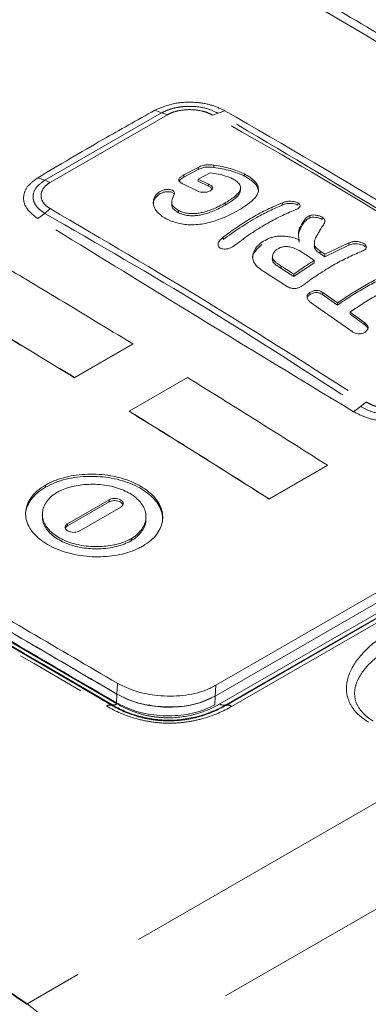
# Model space of a CAD drawing. Header units: millimetres. Extents: x 5 to 415, y 5 to 292.
# Tile 29 of 57: x 191.25 to 197.59, y 46.41 to 64.34. Entities that reach past the tile are written whole.
import ezdxf

# ---------------------------------------------------------------- set-up
doc = ezdxf.new("R2010")
doc.units = ezdxf.units.MM
doc.linetypes.add('PHANTOM', pattern=[12.7, 6.35, -1.27, 1.27, -1.27, 1.27, -1.27])

msp = doc.modelspace()

# ---------------------------------------------------------------- linework, layer by layer
at = {"color": 8, "linetype": 'PHANTOM', "lineweight": 0}
for p, q in [((193.83, 62.641), (191.704, 61.413)), ((193.937, 62.606), (191.802, 61.376)), ((193.706, 62.689), (193.83, 62.641)), ((193.937, 62.608), (193.83, 62.641)), ((194.754, 62.602), (194.86, 62.633)), ((194.981, 62.68), (194.86, 62.633)), ((194.494, 61.607), (194.494, 61.648)), ((191.575, 61.459), (191.704, 61.413)), ((191.802, 61.376), (191.704, 61.413)), ((194.68, 61.305), (194.681, 61.346)), ((191.577, 60.715), (191.704, 60.811)), ((191.801, 60.897), (191.704, 60.811)), ((209.592, 60.279), (194.995, 51.853)), ((195.103, 51.836), (209.7, 60.262)), ((196.714, 60.086), (196.715, 60.126)), ((208.976, 60.012), (194.89, 51.881)), ((194.998, 51.864), (209.083, 59.995)), ((196.005, 59.811), (196.006, 59.851)), ((197.446, 57.297), (197.553, 57.377)), ((197.446, 57.297), (197.323, 57.199)), ((191.716, 55.825), (191.718, 55.865)), ((192.874, 55.558), (192.875, 55.598)), ((192.116, 55.121), (192.117, 55.161)), ((193.273, 54.849), (193.275, 54.889)), ((193.015, 52.059), (193.026, 52.256)), ((194.816, 52.22), (194.805, 52.023)), ((193.007, 51.901), (193.016, 52.059)), ((194.795, 51.865), (194.804, 52.023)), ((192.923, 51.868), (192.92, 51.856)), ((194.995, 51.853), (194.998, 51.864)), ((198.906, 50.764), (191.383, 46.421)), ((200.491, 49.739), (192.222, 44.965))]:
    msp.add_line(p, q, dxfattribs=at)
at = {"color": 7, "linetype": 'Continuous', "lineweight": 15}
for p, q in [((194.781, 61.649), (194.782, 61.69)), ((194.493, 61.607), (194.232, 61.469)), ((194.232, 61.469), (194.233, 61.51)), ((194.233, 61.51), (194.494, 61.647)), ((194.714, 61.549), (194.493, 61.435)), ((195.335, 61.49), (195.336, 61.531)), ((194.5, 61.211), (194.229, 61.34)), ((194.492, 61.395), (194.493, 61.436)), ((194.68, 61.305), (194.492, 61.395)), ((194.493, 61.435), (194.681, 61.345)), ((193.789, 61.204), (193.789, 61.205)), ((194.051, 61.165), (194.044, 61.178)), ((195.263, 61.238), (195.264, 61.278)), ((194.984, 60.961), (194.984, 61.001)), ((196.025, 60.964), (196.026, 61.005)), ((196.31, 60.962), (196.311, 61.003)), ((194.134, 60.823), (194.135, 60.864)), ((196.524, 60.733), (196.525, 60.774)), ((196.752, 60.701), (196.753, 60.742)), ((194.948, 60.336), (194.949, 60.377)), ((196.321, 60.336), (196.331, 60.286)), ((196.331, 60.292), (196.332, 60.332)), ((197.233, 60.231), (196.8, 60.023)), ((196.801, 60.068), (197.234, 60.272)), ((197.233, 60.232), (197.234, 60.273)), ((196.8, 60.023), (196.713, 60.08)), ((196.715, 60.126), (196.801, 60.068)), ((196.8, 60.029), (196.801, 60.069)), ((195.847, 60.031), (195.846, 59.995)), ((195.848, 60.046), (195.848, 60.042)), ((195.855, 59.934), (195.856, 59.974)), ((196.606, 59.91), (196.234, 59.661)), ((196.606, 59.916), (196.607, 59.956)), ((196.103, 59.485), (195.71, 59.738)), ((196.233, 59.661), (196.005, 59.809)), ((196.233, 59.663), (196.235, 59.703)), ((196.524, 59.33), (196.525, 59.371)), ((196.764, 59.328), (196.765, 59.369)), ((196.765, 59.368), (197.031, 59.18)), ((197.295, 58.659), (196.534, 59.195)), ((197.03, 59.141), (196.764, 59.328)), ((197.03, 59.141), (197.031, 59.181)), ((197.259, 58.975), (197.261, 59.016)), ((197.525, 58.781), (197.259, 58.975)), ((197.261, 59.015), (197.526, 58.821)), ((197.525, 58.781), (197.526, 58.821)), ((194.816, 52.22), (205.739, 58.525)), ((192.246, 57.821), (193.307, 58.434)), ((192.246, 57.818), (193.307, 58.431)), ((193.307, 58.434), (193.307, 58.431)), ((194.805, 52.023), (205.727, 58.328)), ((194.805, 52.023), (205.727, 58.328)), ((192.246, 57.821), (192.246, 57.818)), ((193.237, 57.212), (194.298, 57.824)), ((193.237, 57.212), (193.237, 57.209)), ((195.785, 55.61), (196.846, 56.222)), ((195.786, 55.613), (196.846, 56.225)), ((196.846, 56.225), (196.846, 56.222)), ((192.117, 55.161), (192.875, 55.598)), ((195.786, 55.613), (195.785, 55.61)), ((192.874, 55.558), (192.116, 55.121)), ((192.33, 55.027), (193.088, 55.465)), ((191.661, 55.345), (191.659, 55.304)), ((193.542, 55.237), (193.544, 55.277))]:
    msp.add_line(p, q, dxfattribs=at)
for centre, radius, start, end in [((95.903, -118.623), 218.509, 55.82594, 64.17944), ((86.87, -123.116), 217.442, 56.86142, 63.14396), ((58.781, -149.992), 236.985, 55.97606, 58.6987), ((53.834, -157.468), 245.939, 55.99423, 56.20714), ((190.187, 44.762), 2.046, 5.6953, 54.2006)]:
    msp.add_arc(centre, radius, start, end, dxfattribs=at)
at = {"color": 8, "linetype": 'PHANTOM', "lineweight": 0}
for centre, radius, start, end in [((192.889, 51.769), 0.0922, 69.8508, 129.6728), ((192.955, 51.954), 0.0924, 249.7702, 309.5538), ((194.958, 51.964), 0.107, 230.7835, 291.7014), ((195.035, 51.753), 0.107, 50.6281, 111.6574)]:
    msp.add_arc(centre, radius, start, end, dxfattribs=at)
at = {"color": 7, "linetype": 'Continuous', "lineweight": 15}
for points, knots in [([(209.06, 61.525), (208.948, 61.604), (208.39, 62.001), (206.93, 63.019), (204.655, 64.537), (201.814, 66.322), (198.857, 68.062), (195.781, 69.748), (192.66, 71.349), (190.54, 72.335), (189.479, 72.828)], [0, 0, 0, 0, 0.0180528, 0.0902651, 0.2346967, 0.3792035, 0.5341697, 0.6892287, 0.8445676, 1, 1, 1, 1]), ([(185.253, 70.95), (185.915, 70.613), (187.241, 69.939), (189.231, 68.892), (191.223, 67.818), (193.606, 66.498), (196.378, 64.913), (199.542, 63.032), (202.707, 61.084), (204.815, 59.727), (205.869, 59.048)], [0, 0, 0, 0, 0.09655, 0.193115, 0.289723, 0.386346, 0.539615, 0.692942, 0.846442, 1, 1, 1, 1]), ([(173.425, 63.572), (173.536, 63.509), (174.094, 63.193), (175.554, 62.364), (177.829, 61.067), (180.672, 59.437), (183.632, 57.731), (186.713, 55.945), (189.84, 54.124), (191.964, 52.879), (193.026, 52.256)], [0, 0, 0, 0, 0.018033, 0.090167, 0.234443, 0.378793, 0.533861, 0.689023, 0.844465, 1, 1, 1, 1]), ([(173.435, 63.362), (173.548, 63.298), (174.112, 62.979), (175.132, 62.399), (176.505, 61.618), (177.889, 60.827), (179.052, 60.162), (180.222, 59.491), (181.399, 58.814), (182.584, 58.131), (183.777, 57.442), (184.976, 56.748), (186.426, 55.907), (187.642, 55.2), (188.865, 54.487), (190.084, 53.776), (191.549, 52.919), (192.526, 52.346), (193.015, 52.059)], [0, 0, 0, 0, 0.018233, 0.091166, 0.164099, 0.237032, 0.309966, 0.346432, 0.419365, 0.492298, 0.528764, 0.601697, 0.67463, 0.747564, 0.78403, 0.856963, 0.928477, 1, 1, 1, 1]), ([(173.436, 63.362), (174.21, 62.923), (176.533, 61.605), (180.508, 59.329), (185.408, 56.501), (189.595, 54.064), (192.16, 52.56), (193.016, 52.059)], [0, 0, 0, 0, 0.124731, 0.374363, 0.624267, 0.874628, 1, 1, 1, 1]), ([(173.444, 63.194), (174.217, 62.756), (176.537, 61.439), (180.508, 59.166), (185.403, 56.34), (189.588, 53.905), (192.151, 52.402), (193.007, 51.901)], [0, 0, 0, 0, 0.1246589, 0.3742046, 0.6241655, 0.8745059, 1, 1, 1, 1]), ([(194.494, 61.647), (194.524, 61.661), (194.568, 61.683), (194.658, 61.698), (194.724, 61.695), (194.768, 61.69), (194.782, 61.689)], [0, 0, 0, 0, 0.384911, 0.581527, 0.868656, 1, 1, 1, 1]), ([(194.782, 61.689), (194.833, 61.681), (194.936, 61.665), (195.13, 61.617), (195.254, 61.565), (195.336, 61.53)], [0, 0, 0, 0, 0.252557, 0.505181, 1, 1, 1, 1]), ([(194.229, 61.34), (194.206, 61.352), (194.171, 61.371), (194.143, 61.401), (194.137, 61.425), (194.15, 61.453), (194.185, 61.481), (194.217, 61.501), (194.233, 61.51)], [0, 0, 0, 0, 0.271541, 0.407806, 0.517549, 0.627484, 0.820967, 1, 1, 1, 1]), ([(194.781, 61.649), (194.74, 61.653), (194.678, 61.659), (194.587, 61.647), (194.535, 61.627), (194.504, 61.612), (194.493, 61.607)], [0, 0, 0, 0, 0.385271, 0.581864, 0.866029, 1, 1, 1, 1]), ([(195.119, 61.442), (195.077, 61.46), (194.998, 61.493), (194.859, 61.527), (194.763, 61.541), (194.714, 61.549)], [0, 0, 0, 0, 0.34792, 0.670206, 1, 1, 1, 1]), ([(195.335, 61.49), (195.295, 61.509), (195.214, 61.546), (195.032, 61.605), (194.881, 61.632), (194.781, 61.649)], [0, 0, 0, 0, 0.252848, 0.505586, 1, 1, 1, 1]), ([(195.336, 61.53), (195.371, 61.51), (195.442, 61.469), (195.52, 61.406), (195.569, 61.343), (195.592, 61.284), (195.595, 61.224), (195.578, 61.164), (195.539, 61.105), (195.473, 61.037), (195.376, 60.96), (195.286, 60.904), (195.24, 60.875)], [0, 0, 0, 0, 0.105768, 0.213905, 0.297881, 0.384407, 0.468335, 0.554496, 0.642179, 0.731672, 0.864388, 1, 1, 1, 1]), ([(195.592, 61.203), (195.592, 61.206), (195.593, 61.221), (195.588, 61.248), (195.577, 61.281), (195.553, 61.323), (195.519, 61.363), (195.467, 61.408), (195.411, 61.448), (195.36, 61.476), (195.335, 61.49)], [0, 0, 0, 0, 0.029757, 0.144236, 0.259797, 0.35782, 0.557605, 0.659547, 0.82885, 1, 1, 1, 1]), ([(194.232, 61.469), (194.22, 61.462), (194.195, 61.447), (194.168, 61.428), (194.156, 61.415), (194.153, 61.411)], [0, 0, 0, 0, 0.405336, 0.814278, 1, 1, 1, 1]), ([(194.75, 61.257), (194.743, 61.264), (194.726, 61.283), (194.697, 61.296), (194.68, 61.305)], [0, 0, 0, 0, 0.4017944, 1, 1, 1, 1]), ([(194.681, 61.345), (194.698, 61.337), (194.726, 61.322), (194.753, 61.299), (194.76, 61.275), (194.75, 61.251), (194.731, 61.233), (194.717, 61.223), (194.713, 61.221)], [0, 0, 0, 0, 0.268295, 0.438981, 0.583669, 0.761645, 0.94289, 1, 1, 1, 1]), ([(194.984, 61.001), (195.016, 61.02), (195.08, 61.059), (195.157, 61.113), (195.214, 61.166), (195.248, 61.213), (195.264, 61.257), (195.265, 61.295), (195.254, 61.331), (195.228, 61.368), (195.183, 61.406), (195.14, 61.43), (195.119, 61.442)], [0, 0, 0, 0, 0.138287, 0.27799, 0.38578, 0.496206, 0.578685, 0.66322, 0.73292, 0.804732, 0.900818, 1, 1, 1, 1]), ([(193.91, 60.714), (193.879, 60.732), (193.817, 60.77), (193.745, 60.839), (193.687, 60.925), (193.668, 61.031), (193.707, 61.134), (193.768, 61.186), (193.789, 61.204)], [0, 0, 0, 0, 0.151967, 0.303981, 0.460723, 0.670829, 0.882161, 1, 1, 1, 1]), ([(193.789, 61.164), (193.764, 61.141), (193.707, 61.09), (193.674, 61.02), (193.681, 60.978), (193.682, 60.969)], [0, 0, 0, 0, 0.377529, 0.870431, 1, 1, 1, 1]), ([(193.789, 61.204), (193.807, 61.213), (193.842, 61.231), (193.907, 61.245), (193.969, 61.248), (194.008, 61.24), (194.023, 61.234), (194.026, 61.233)], [0, 0, 0, 0, 0.247978, 0.501316, 0.765736, 0.95208, 1, 1, 1, 1]), ([(194.026, 61.192), (194.015, 61.195), (193.992, 61.203), (193.947, 61.207), (193.893, 61.202), (193.836, 61.188), (193.804, 61.172), (193.789, 61.164)], [0, 0, 0, 0, 0.153037, 0.335012, 0.536206, 0.773906, 1, 1, 1, 1]), ([(194.06, 61.156), (194.047, 61.132), (194.023, 61.081), (194.004, 61.004), (194.041, 60.925), (194.101, 60.885), (194.135, 60.863)], [0, 0, 0, 0, 0.238981, 0.479722, 0.704007, 1, 1, 1, 1]), ([(194.026, 61.233), (194.036, 61.226), (194.054, 61.212), (194.065, 61.185), (194.061, 61.166), (194.06, 61.156)], [0, 0, 0, 0, 0.331012, 0.668341, 1, 1, 1, 1]), ([(194.713, 61.221), (194.7, 61.215), (194.674, 61.204), (194.624, 61.195), (194.57, 61.194), (194.527, 61.2), (194.506, 61.208), (194.5, 61.211)], [0, 0, 0, 0, 0.210253, 0.422529, 0.652725, 0.892609, 1, 1, 1, 1]), ([(195.262, 61.238), (195.261, 61.227), (195.26, 61.202), (195.239, 61.159), (195.198, 61.109), (195.136, 61.058), (195.064, 61.009), (195.01, 60.977), (194.984, 60.961)], [0, 0, 0, 0, 0.107566, 0.252436, 0.437199, 0.627154, 0.812823, 1, 1, 1, 1]), ([(194.135, 60.823), (194.107, 60.841), (194.051, 60.877), (194.009, 60.935), (194.015, 60.973), (194.017, 60.984)], [0, 0, 0, 0, 0.410767, 0.823549, 1, 1, 1, 1]), ([(194.135, 60.863), (194.16, 60.852), (194.211, 60.831), (194.292, 60.813), (194.37, 60.806), (194.447, 60.809), (194.53, 60.82), (194.626, 60.841), (194.726, 60.874), (194.823, 60.916), (194.909, 60.959), (194.959, 60.987), (194.984, 61.001)], [0, 0, 0, 0, 0.102588, 0.208375, 0.281694, 0.357417, 0.448003, 0.541196, 0.661646, 0.785468, 0.892366, 1, 1, 1, 1]), ([(194.984, 60.961), (194.949, 60.941), (194.879, 60.902), (194.773, 60.853), (194.668, 60.814), (194.576, 60.789), (194.488, 60.773), (194.407, 60.766), (194.327, 60.768), (194.255, 60.78), (194.19, 60.799), (194.153, 60.815), (194.135, 60.823)], [0, 0, 0, 0, 0.146721, 0.295353, 0.402091, 0.511408, 0.593952, 0.678535, 0.761257, 0.847446, 0.923096, 1, 1, 1, 1]), ([(196.025, 60.963), (195.948, 60.929), (195.793, 60.862), (195.536, 60.725), (195.253, 60.555), (195.05, 60.408), (194.948, 60.335)], [0, 0, 0, 0, 0.216505, 0.433928, 0.715984, 1, 1, 1, 1]), ([(194.949, 60.375), (195.037, 60.441), (195.214, 60.572), (195.483, 60.742), (195.755, 60.889), (195.935, 60.965), (196.026, 61.004)], [0, 0, 0, 0, 0.246045, 0.493473, 0.745857, 1, 1, 1, 1]), ([(196.31, 60.962), (196.297, 60.967), (196.272, 60.978), (196.222, 60.99), (196.166, 60.995), (196.094, 60.989), (196.052, 60.973), (196.025, 60.963)], [0, 0, 0, 0, 0.138699, 0.290609, 0.467514, 0.655702, 1, 1, 1, 1]), ([(196.026, 61.004), (196.046, 61.011), (196.084, 61.025), (196.148, 61.035), (196.213, 61.032), (196.269, 61.02), (196.298, 61.007), (196.311, 61.002)], [0, 0, 0, 0, 0.26117, 0.483218, 0.669274, 0.855298, 1, 1, 1, 1]), ([(196.311, 61.002), (196.32, 60.994), (196.339, 60.98), (196.35, 60.954), (196.347, 60.928), (196.317, 60.899), (196.28, 60.883), (196.257, 60.873)], [0, 0, 0, 0, 0.156898, 0.305925, 0.484415, 0.676085, 1, 1, 1, 1]), ([(195.24, 60.875), (195.188, 60.847), (195.109, 60.804), (194.992, 60.748), (194.889, 60.705), (194.769, 60.663), (194.631, 60.627), (194.487, 60.606), (194.35, 60.601), (194.22, 60.612), (194.106, 60.636), (194.002, 60.671), (193.941, 60.699), (193.91, 60.714)], [0, 0, 0, 0, 0.139988, 0.211305, 0.283142, 0.376503, 0.472119, 0.565662, 0.662544, 0.747578, 0.83515, 0.917069, 1, 1, 1, 1]), ([(196.257, 60.873), (196.169, 60.836), (195.994, 60.762), (195.725, 60.618), (195.452, 60.447), (195.271, 60.312), (195.179, 60.244)], [0, 0, 0, 0, 0.245727, 0.492989, 0.745584, 1, 1, 1, 1]), ([(196.332, 60.332), (196.323, 60.379), (196.305, 60.477), (196.36, 60.592), (196.422, 60.682), (196.466, 60.74), (196.511, 60.765), (196.525, 60.773)], [0, 0, 0, 0, 0.268911, 0.560583, 0.739754, 0.920212, 1, 1, 1, 1]), ([(196.525, 60.773), (196.54, 60.776), (196.57, 60.783), (196.627, 60.781), (196.686, 60.77), (196.729, 60.755), (196.748, 60.744), (196.753, 60.742)], [0, 0, 0, 0, 0.219946, 0.441847, 0.683633, 0.92945, 1, 1, 1, 1]), ([(196.524, 60.732), (196.501, 60.717), (196.422, 60.664), (196.37, 60.566), (196.323, 60.466), (196.319, 60.416), (196.318, 60.395)], [0, 0, 0, 0, 0.184655, 0.625626, 0.845509, 1, 1, 1, 1]), ([(196.752, 60.701), (196.738, 60.708), (196.71, 60.722), (196.656, 60.736), (196.599, 60.743), (196.553, 60.74), (196.53, 60.734), (196.524, 60.732)], [0, 0, 0, 0, 0.209594, 0.421133, 0.656747, 0.904711, 1, 1, 1, 1]), ([(196.753, 60.742), (196.763, 60.734), (196.786, 60.716), (196.802, 60.679), (196.792, 60.629), (196.767, 60.592), (196.752, 60.571)], [0, 0, 0, 0, 0.135103, 0.313476, 0.609336, 1, 1, 1, 1]), ([(196.669, 60.433), (196.655, 60.41), (196.624, 60.358), (196.601, 60.28), (196.619, 60.204), (196.667, 60.158), (196.702, 60.134), (196.715, 60.126)], [0, 0, 0, 0, 0.241981, 0.554642, 0.729287, 0.905307, 1, 1, 1, 1]), ([(196.752, 60.571), (196.744, 60.558), (196.728, 60.533), (196.7, 60.487), (196.68, 60.453), (196.669, 60.433)], [0, 0, 0, 0, 0.288746, 0.577493, 1, 1, 1, 1]), ([(194.896, 60.177), (194.887, 60.185), (194.868, 60.2), (194.856, 60.232), (194.856, 60.27), (194.884, 60.322), (194.923, 60.354), (194.949, 60.375)], [0, 0, 0, 0, 0.142008, 0.289228, 0.462236, 0.648782, 1, 1, 1, 1]), ([(195.179, 60.244), (195.153, 60.225), (195.11, 60.194), (195.035, 60.166), (194.974, 60.159), (194.926, 60.165), (194.904, 60.174), (194.896, 60.177)], [0, 0, 0, 0, 0.342353, 0.542329, 0.743099, 0.903868, 1, 1, 1, 1]), ([(195.652, 60.243), (195.61, 60.206), (195.527, 60.131), (195.477, 60.03), (195.487, 59.981), (195.488, 59.978)], [0, 0, 0, 0, 0.486717, 0.97485, 1, 1, 1, 1]), ([(195.508, 59.922), (195.499, 59.949), (195.479, 60.009), (195.501, 60.111), (195.559, 60.209), (195.624, 60.263), (195.653, 60.286)], [0, 0, 0, 0, 0.214863, 0.470505, 0.768202, 1, 1, 1, 1]), ([(195.653, 60.286), (195.692, 60.309), (195.75, 60.344), (195.841, 60.376), (195.912, 60.392), (195.984, 60.4), (196.061, 60.399), (196.145, 60.387), (196.239, 60.365), (196.299, 60.344), (196.332, 60.332)], [0, 0, 0, 0, 0.205879, 0.308413, 0.413112, 0.505312, 0.600459, 0.722672, 0.848259, 1, 1, 1, 1]), ([(196.713, 60.08), (196.682, 60.102), (196.627, 60.142), (196.603, 60.2), (196.61, 60.226), (196.611, 60.232)], [0, 0, 0, 0, 0.500104, 0.886051, 1, 1, 1, 1]), ([(197.514, 60.219), (197.5, 60.226), (197.473, 60.24), (197.421, 60.254), (197.366, 60.261), (197.298, 60.255), (197.258, 60.24), (197.233, 60.231)], [0, 0, 0, 0, 0.15695, 0.3099531, 0.4900119, 0.6744322, 1, 1, 1, 1]), ([(197.234, 60.272), (197.253, 60.279), (197.292, 60.293), (197.357, 60.302), (197.424, 60.294), (197.477, 60.28), (197.504, 60.265), (197.515, 60.259)], [0, 0, 0, 0, 0.249134, 0.50136, 0.685885, 0.87036, 1, 1, 1, 1]), ([(197.515, 60.259), (197.524, 60.252), (197.542, 60.236), (197.556, 60.209), (197.556, 60.18), (197.528, 60.146), (197.489, 60.129), (197.464, 60.118)], [0, 0, 0, 0, 0.135875, 0.289927, 0.467125, 0.650068, 1, 1, 1, 1]), ([(195.922, 60.151), (195.905, 60.136), (195.867, 60.103), (195.843, 60.044), (195.845, 59.999), (195.854, 59.978), (195.856, 59.974)], [0, 0, 0, 0, 0.297306, 0.648597, 0.933024, 1, 1, 1, 1]), ([(196.385, 60.101), (196.351, 60.122), (196.29, 60.161), (196.191, 60.199), (196.104, 60.21), (196.032, 60.204), (195.973, 60.182), (195.94, 60.162), (195.922, 60.151)], [0, 0, 0, 0, 0.266019, 0.480548, 0.632119, 0.751726, 0.871476, 1, 1, 1, 1]), ([(196.607, 59.956), (196.566, 59.983), (196.492, 60.032), (196.418, 60.08), (196.385, 60.101)], [0, 0, 0, 0, 0.560059, 1, 1, 1, 1]), ([(197.464, 60.118), (197.379, 60.082), (197.209, 60.009), (196.949, 59.87), (196.685, 59.708), (196.509, 59.58), (196.421, 59.516)], [0, 0, 0, 0, 0.246388, 0.494069, 0.746252, 1, 1, 1, 1]), ([(197.538, 60.196), (197.537, 60.197), (197.533, 60.205), (197.523, 60.212), (197.514, 60.219)], [0, 0, 0, 0, 0.075605, 1, 1, 1, 1]), ([(193.307, 58.434), (192.831, 58.724), (191.981, 59.241), (191.131, 59.747), (190.757, 59.97)], [0, 0, 0, 0, 0.56, 1, 1, 1, 1]), ([(195.71, 59.738), (195.68, 59.758), (195.624, 59.794), (195.551, 59.854), (195.522, 59.899), (195.508, 59.922)], [0, 0, 0, 0, 0.372494, 0.681372, 1, 1, 1, 1]), ([(195.855, 59.931), (195.848, 59.948), (195.839, 59.972), (195.847, 59.996), (195.849, 60.003)], [0, 0, 0, 0, 0.7086261, 1, 1, 1, 1]), ([(196.005, 59.809), (195.977, 59.827), (195.935, 59.854), (195.883, 59.894), (195.864, 59.919), (195.855, 59.931)], [0, 0, 0, 0, 0.484002, 0.739241, 1, 1, 1, 1]), ([(195.856, 59.974), (195.874, 59.953), (195.903, 59.919), (195.96, 59.881), (195.991, 59.861), (196.006, 59.851)], [0, 0, 0, 0, 0.459079, 0.729105, 1, 1, 1, 1]), ([(196.235, 59.703), (196.304, 59.754), (196.428, 59.843), (196.552, 59.921), (196.607, 59.956)], [0, 0, 0, 0, 0.560003, 1, 1, 1, 1]), ([(196.006, 59.851), (196.049, 59.824), (196.125, 59.775), (196.201, 59.725), (196.235, 59.703)], [0, 0, 0, 0, 0.5599514, 1, 1, 1, 1]), ([(198.011, 59.699), (197.931, 59.663), (197.77, 59.59), (197.566, 59.481), (197.402, 59.385), (197.278, 59.308), (197.154, 59.227), (197.071, 59.169), (197.03, 59.141)], [0, 0, 0, 0, 0.24767, 0.496167, 0.621805, 0.747582, 0.873736, 1, 1, 1, 1]), ([(197.031, 59.18), (197.112, 59.236), (197.275, 59.348), (197.52, 59.496), (197.767, 59.628), (197.931, 59.701), (198.013, 59.738)], [0, 0, 0, 0, 0.2475442, 0.4960161, 0.7475085, 1, 1, 1, 1]), ([(196.421, 59.516), (196.397, 59.499), (196.36, 59.473), (196.302, 59.448), (196.253, 59.44), (196.198, 59.444), (196.147, 59.46), (196.115, 59.478), (196.103, 59.485)], [0, 0, 0, 0, 0.266621, 0.416452, 0.537443, 0.658125, 0.872825, 1, 1, 1, 1]), ([(198.242, 59.574), (198.162, 59.537), (198, 59.462), (197.755, 59.331), (197.508, 59.183), (197.343, 59.071), (197.261, 59.015)], [0, 0, 0, 0, 0.2480106, 0.49674, 0.7479352, 1, 1, 1, 1]), ([(192.246, 57.821), (191.77, 58.111), (190.92, 58.629), (190.07, 59.135), (189.696, 59.357)], [0, 0, 0, 0, 0.56, 1, 1, 1, 1]), ([(192.246, 57.818), (191.77, 58.108), (190.92, 58.625), (190.07, 59.132), (189.696, 59.354)], [0, 0, 0, 0, 0.56, 1, 1, 1, 1]), ([(196.534, 59.195), (196.519, 59.209), (196.491, 59.234), (196.475, 59.277), (196.477, 59.314), (196.496, 59.345), (196.516, 59.362), (196.525, 59.369)], [0, 0, 0, 0, 0.274894, 0.50272, 0.672057, 0.842264, 1, 1, 1, 1]), ([(196.764, 59.328), (196.739, 59.342), (196.703, 59.363), (196.643, 59.372), (196.592, 59.364), (196.553, 59.348), (196.53, 59.334), (196.524, 59.33)], [0, 0, 0, 0, 0.350645, 0.511982, 0.673532, 0.905532, 1, 1, 1, 1]), ([(196.525, 59.369), (196.544, 59.38), (196.574, 59.398), (196.628, 59.41), (196.679, 59.408), (196.726, 59.392), (196.752, 59.375), (196.765, 59.368)], [0, 0, 0, 0, 0.252707, 0.427478, 0.604016, 0.811123, 1, 1, 1, 1]), ([(196.524, 59.33), (196.51, 59.319), (196.494, 59.307), (196.488, 59.292), (196.488, 59.291)], [0, 0, 0, 0, 0.915769, 1, 1, 1, 1]), ([(197.526, 58.821), (197.544, 58.805), (197.572, 58.781), (197.589, 58.74), (197.583, 58.705), (197.563, 58.675), (197.542, 58.658), (197.534, 58.651)], [0, 0, 0, 0, 0.314991, 0.478428, 0.642904, 0.864116, 1, 1, 1, 1]), ([(197.534, 58.651), (197.518, 58.642), (197.489, 58.626), (197.441, 58.615), (197.394, 58.615), (197.343, 58.63), (197.313, 58.648), (197.295, 58.659)], [0, 0, 0, 0, 0.2276, 0.408898, 0.558282, 0.740555, 1, 1, 1, 1]), ([(197.584, 58.692), (197.583, 58.701), (197.581, 58.723), (197.557, 58.754), (197.534, 58.772), (197.525, 58.781)], [0, 0, 0, 0, 0.266476, 0.67884, 1, 1, 1, 1]), ([(196.846, 56.225), (196.371, 56.527), (195.522, 57.065), (194.672, 57.592), (194.298, 57.824)], [0, 0, 0, 0, 0.56, 1, 1, 1, 1]), ([(195.786, 55.613), (195.31, 55.914), (194.461, 56.453), (193.611, 56.98), (193.237, 57.212)], [0, 0, 0, 0, 0.5599997, 1, 1, 1, 1]), ([(195.785, 55.61), (195.31, 55.911), (194.461, 56.45), (193.611, 56.977), (193.237, 57.209)], [0, 0, 0, 0, 0.5599997, 1, 1, 1, 1]), ([(193.846, 55.219), (193.846, 55.257), (193.845, 55.338), (193.801, 55.46), (193.722, 55.583), (193.61, 55.694), (193.471, 55.793), (193.309, 55.877), (193.123, 55.946), (192.921, 55.994), (192.712, 56.021), (192.504, 56.026), (192.293, 56.012), (192.086, 55.974), (191.887, 55.913), (191.774, 55.855), (191.716, 55.825)], [0, 0, 0, 0, 0.062914, 0.134975, 0.205765, 0.278791, 0.347283, 0.417556, 0.489554, 0.563888, 0.632202, 0.702346, 0.773433, 0.846646, 0.922018, 1, 1, 1, 1]), ([(191.718, 55.865), (191.742, 55.878), (191.814, 55.918), (191.953, 55.974), (192.135, 56.024), (192.332, 56.055), (192.536, 56.067), (192.746, 56.058), (192.954, 56.028), (193.154, 55.977), (193.334, 55.906), (193.494, 55.819), (193.629, 55.719), (193.738, 55.604), (193.812, 55.481), (193.849, 55.354), (193.853, 55.228), (193.822, 55.101), (193.753, 54.977), (193.644, 54.857), (193.54, 54.789), (193.487, 54.755)], [0, 0, 0, 0, 0.025535, 0.076729, 0.129323, 0.180524, 0.233112, 0.286205, 0.340783, 0.394558, 0.45004, 0.501951, 0.555209, 0.609846, 0.666248, 0.718119, 0.771386, 0.825256, 0.880726, 0.939294, 1, 1, 1, 1]), ([(193.487, 54.755), (193.463, 54.742), (193.39, 54.702), (193.252, 54.646), (193.07, 54.596), (192.873, 54.566), (192.669, 54.556), (192.459, 54.565), (192.251, 54.596), (192.051, 54.648), (191.87, 54.719), (191.711, 54.806), (191.576, 54.906), (191.467, 55.02), (191.393, 55.143), (191.355, 55.269), (191.352, 55.394), (191.383, 55.52), (191.452, 55.644), (191.56, 55.763), (191.665, 55.831), (191.718, 55.865)], [0, 0, 0, 0, 0.025535, 0.076729, 0.129324, 0.180524, 0.233112, 0.286207, 0.340787, 0.394563, 0.450044, 0.501955, 0.555213, 0.609849, 0.666252, 0.718123, 0.771389, 0.825259, 0.88073, 0.939296, 1, 1, 1, 1]), ([(191.716, 55.825), (191.693, 55.811), (191.623, 55.768), (191.524, 55.686), (191.432, 55.578), (191.376, 55.459), (191.351, 55.373), (191.355, 55.326), (191.356, 55.32)], [0, 0, 0, 0, 0.106458, 0.319899, 0.53933, 0.752797, 0.972181, 1, 1, 1, 1]), ([(191.93, 55.733), (191.955, 55.746), (192.016, 55.779), (192.132, 55.821), (192.273, 55.855), (192.424, 55.876), (192.584, 55.882), (192.751, 55.873), (192.915, 55.846), (193.067, 55.801), (193.199, 55.744), (193.313, 55.675), (193.407, 55.598), (193.481, 55.51), (193.527, 55.417), (193.547, 55.323), (193.543, 55.228), (193.514, 55.132), (193.458, 55.041), (193.38, 54.957), (193.31, 54.912), (193.275, 54.889)], [0, 0, 0, 0, 0.034156, 0.085097, 0.137481, 0.189468, 0.242715, 0.299373, 0.357819, 0.411687, 0.467323, 0.518511, 0.571045, 0.624487, 0.679681, 0.730426, 0.782409, 0.837813, 0.894767, 0.946588, 1, 1, 1, 1]), ([(193.275, 54.889), (193.25, 54.876), (193.188, 54.843), (193.073, 54.801), (192.932, 54.767), (192.781, 54.747), (192.621, 54.742), (192.454, 54.752), (192.29, 54.779), (192.138, 54.824), (192.006, 54.882), (191.892, 54.95), (191.798, 55.028), (191.724, 55.115), (191.678, 55.207), (191.658, 55.301), (191.662, 55.395), (191.691, 55.491), (191.747, 55.582), (191.825, 55.665), (191.895, 55.71), (191.93, 55.733)], [0, 0, 0, 0, 0.034156, 0.085093, 0.137474, 0.189457, 0.242701, 0.299357, 0.357801, 0.411671, 0.467308, 0.518496, 0.57103, 0.624473, 0.679667, 0.730413, 0.782395, 0.837798, 0.894751, 0.94658, 1, 1, 1, 1]), ([(193.125, 55.507), (193.12, 55.517), (193.111, 55.536), (193.077, 55.559), (193.034, 55.576), (192.984, 55.583), (192.933, 55.58), (192.895, 55.57), (192.878, 55.56), (192.874, 55.558)], [0, 0, 0, 0, 0.154806, 0.306272, 0.465166, 0.618247, 0.776133, 0.945468, 1, 1, 1, 1]), ([(192.875, 55.598), (192.887, 55.604), (192.911, 55.615), (192.959, 55.622), (193.01, 55.621), (193.059, 55.608), (193.098, 55.587), (193.124, 55.56), (193.133, 55.53), (193.126, 55.499), (193.108, 55.477), (193.091, 55.467), (193.088, 55.465)], [0, 0, 0, 0, 0.097546, 0.197755, 0.310279, 0.424128, 0.527332, 0.635606, 0.739926, 0.84748, 0.962812, 1, 1, 1, 1]), ([(191.66, 55.305), (191.661, 55.274), (191.663, 55.208), (191.701, 55.112), (191.767, 55.018), (191.856, 54.936), (191.964, 54.864), (192.088, 54.803), (192.229, 54.754), (192.38, 54.722), (192.536, 54.705), (192.692, 54.703), (192.853, 54.715), (193.008, 54.744), (193.152, 54.788), (193.232, 54.829), (193.273, 54.849)], [0, 0, 0, 0, 0.068333, 0.145729, 0.217284, 0.291211, 0.358888, 0.42834, 0.499137, 0.572253, 0.639435, 0.70826, 0.781487, 0.856747, 0.927236, 1, 1, 1, 1]), ([(193.273, 54.849), (193.296, 54.864), (193.353, 54.899), (193.427, 54.966), (193.508, 55.077), (193.547, 55.171), (193.542, 55.235), (193.542, 55.237)], [0, 0, 0, 0, 0.138643, 0.347704, 0.562685, 0.984128, 1, 1, 1, 1]), ([(192.33, 55.027), (192.318, 55.022), (192.294, 55.011), (192.246, 55.003), (192.195, 55.005), (192.146, 55.017), (192.107, 55.038), (192.081, 55.065), (192.072, 55.095), (192.079, 55.126), (192.097, 55.148), (192.113, 55.158), (192.117, 55.161)], [0, 0, 0, 0, 0.097539, 0.19774, 0.310258, 0.424108, 0.527314, 0.635588, 0.73991, 0.847461, 0.962793, 1, 1, 1, 1]), ([(192.116, 55.121), (192.106, 55.114), (192.09, 55.104), (192.085, 55.09), (192.083, 55.086)], [0, 0, 0, 0, 0.668639, 1, 1, 1, 1]), ([(193.026, 52.256), (193.136, 52.203), (193.355, 52.097), (193.776, 52.02), (194.22, 52.018), (194.584, 52.101), (194.757, 52.189), (194.816, 52.22)], [0, 0, 0, 0, 0.206667, 0.41273, 0.646473, 0.878568, 1, 1, 1, 1]), ([(194.805, 52.023), (194.693, 51.97), (194.469, 51.865), (194.04, 51.813), (193.598, 51.844), (193.245, 51.937), (193.07, 52.03), (193.015, 52.059)], [0, 0, 0, 0, 0.219648, 0.439467, 0.656434, 0.892272, 1, 1, 1, 1]), ([(193.015, 52.059), (193.133, 52.001), (193.369, 51.886), (193.808, 51.812), (194.247, 51.826), (194.586, 51.91), (194.75, 51.994), (194.804, 52.023)], [0, 0, 0, 0, 0.221903, 0.443807, 0.665711, 0.887617, 1, 1, 1, 1]), ([(192.923, 51.868), (192.997, 51.825), (193.074, 51.786), (193.237, 51.716), (193.324, 51.685), (193.503, 51.636), (193.595, 51.617), (193.784, 51.591), (193.881, 51.585), (194.167, 51.587), (194.355, 51.616), (194.7, 51.714), (194.857, 51.783), (194.998, 51.864)], [0, 0, 0, 0, 0.125, 0.125, 0.25, 0.25, 0.375, 0.375, 0.5, 0.5, 0.75, 0.75, 1, 1, 1, 1]), ([(193.007, 51.901), (193.125, 51.843), (193.361, 51.728), (193.8, 51.655), (194.239, 51.668), (194.578, 51.752), (194.741, 51.837), (194.795, 51.865)], [0, 0, 0, 0, 0.221958, 0.443916, 0.665874, 0.887835, 1, 1, 1, 1])]:
    msp.add_open_spline(points, degree=3, knots=knots, dxfattribs=at)
at = {"color": 8, "linetype": 'PHANTOM', "lineweight": 0}
for points, knots in [([(193.706, 62.689), (193.813, 62.735), (194.026, 62.826), (194.403, 62.846), (194.737, 62.795), (194.899, 62.718), (194.981, 62.68)], [0, 0, 0, 0, 0.279688, 0.559241, 0.779616, 1, 1, 1, 1]), ([(194.86, 62.633), (194.794, 62.664), (194.657, 62.73), (194.432, 62.762), (194.241, 62.759), (194.094, 62.739), (193.951, 62.701), (193.871, 62.661), (193.83, 62.641)], [0, 0, 0, 0, 0.221224, 0.460843, 0.587934, 0.720134, 0.857923, 1, 1, 1, 1]), ([(191.575, 61.459), (191.967, 61.692), (192.667, 62.108), (193.389, 62.512), (193.706, 62.689)], [0, 0, 0, 0, 0.559998, 1, 1, 1, 1]), ([(194.754, 62.602), (194.726, 62.616), (194.67, 62.645), (194.535, 62.685), (194.346, 62.708), (194.157, 62.688), (194.022, 62.65), (193.965, 62.622), (193.937, 62.608)], [0, 0, 0, 0, 0.1245113, 0.2495389, 0.4995878, 0.7498902, 0.8752836, 1, 1, 1, 1]), ([(200.506, 59.082), (199.555, 59.704), (197.652, 60.947), (195.72, 62.05), (194.754, 62.602)], [0, 0, 0, 0, 0.499996, 1, 1, 1, 1]), ([(200.602, 59.119), (199.638, 59.727), (197.712, 60.943), (195.811, 62.07), (194.86, 62.633)], [0, 0, 0, 0, 0.5, 1, 1, 1, 1]), ([(194.981, 62.68), (196.071, 62.049), (198.018, 60.922), (199.899, 59.701), (200.727, 59.164)], [0, 0, 0, 0, 0.559992, 1, 1, 1, 1]), ([(191.577, 60.715), (191.498, 60.778), (191.34, 60.903), (191.299, 61.123), (191.382, 61.318), (191.511, 61.412), (191.575, 61.459)], [0, 0, 0, 0, 0.279728, 0.559287, 0.779644, 1, 1, 1, 1]), ([(191.704, 61.413), (191.648, 61.373), (191.533, 61.29), (191.484, 61.155), (191.495, 61.044), (191.534, 60.96), (191.601, 60.879), (191.67, 60.834), (191.704, 60.811)], [0, 0, 0, 0, 0.23059, 0.473109, 0.599432, 0.729395, 0.863445, 1, 1, 1, 1]), ([(191.802, 61.376), (191.777, 61.359), (191.727, 61.325), (191.659, 61.246), (191.62, 61.135), (191.658, 61.024), (191.726, 60.946), (191.776, 60.913), (191.801, 60.897)], [0, 0, 0, 0, 0.1247126, 0.2501021, 0.5004127, 0.7504557, 0.8754861, 1, 1, 1, 1]), ([(191.704, 60.811), (192.669, 60.256), (194.598, 59.145), (196.496, 57.913), (197.446, 57.297)], [0, 0, 0, 0, 0.5, 1, 1, 1, 1]), ([(191.801, 60.897), (192.754, 60.338), (194.66, 59.22), (196.589, 57.991), (197.553, 57.377)], [0, 0, 0, 0, 0.499997, 1, 1, 1, 1]), ([(197.323, 57.199), (196.234, 57.861), (194.289, 59.043), (192.406, 60.204), (191.577, 60.715)], [0, 0, 0, 0, 0.559992, 1, 1, 1, 1]), ([(197.553, 57.377), (197.581, 57.361), (197.637, 57.328), (197.772, 57.283), (197.961, 57.254), (198.149, 57.273), (198.285, 57.312), (198.341, 57.341), (198.369, 57.356)], [0, 0, 0, 0, 0.1245109, 0.249538, 0.4995872, 0.7498902, 0.8752837, 1, 1, 1, 1]), ([(198.597, 57.161), (198.491, 57.116), (198.278, 57.027), (197.9, 57.015), (197.567, 57.075), (197.405, 57.158), (197.323, 57.199)], [0, 0, 0, 0, 0.279688, 0.559241, 0.779616, 1, 1, 1, 1]), ([(197.446, 57.297), (197.511, 57.262), (197.648, 57.19), (197.874, 57.152), (198.064, 57.151), (198.211, 57.17), (198.354, 57.207), (198.434, 57.248), (198.475, 57.269)], [0, 0, 0, 0, 0.221247, 0.460874, 0.587962, 0.720156, 0.857937, 1, 1, 1, 1]), ([(197.834, 53.1), (197.685, 52.995), (197.555, 52.881), (197.344, 52.633), (197.265, 52.502), (197.202, 52.291), (197.191, 52.22), (197.194, 52.076), (197.209, 52.003), (197.267, 51.861), (197.311, 51.791), (197.431, 51.662), (197.504, 51.604), (197.592, 51.551)], [0, 0, 0, 0, 0.25, 0.25, 0.5, 0.5, 0.625, 0.625, 0.75, 0.75, 0.875, 0.875, 1, 1, 1, 1]), ([(197.68, 51.568), (197.599, 51.617), (197.532, 51.671), (197.427, 51.789), (197.39, 51.851), (197.345, 51.978), (197.338, 52.042), (197.346, 52.166), (197.361, 52.227), (197.433, 52.404), (197.513, 52.513), (197.717, 52.716), (197.839, 52.809), (197.977, 52.893)], [0, 0, 0, 0, 0.125, 0.125, 0.25, 0.25, 0.375, 0.375, 0.5, 0.5, 0.75, 0.75, 1, 1, 1, 1]), ([(192.83, 51.84), (192.989, 51.747), (193.17, 51.667), (193.465, 51.585), (193.569, 51.563), (193.779, 51.536), (193.884, 51.529), (194.096, 51.531), (194.202, 51.54), (194.404, 51.571), (194.502, 51.592), (194.785, 51.674), (194.952, 51.748), (195.103, 51.836)], [0, 0, 0, 0, 0.25, 0.25, 0.375, 0.375, 0.5, 0.5, 0.625, 0.625, 0.75, 0.75, 1, 1, 1, 1]), ([(194.995, 51.853), (194.86, 51.774), (194.71, 51.707), (194.453, 51.631), (194.365, 51.611), (194.179, 51.582), (194.082, 51.574), (193.887, 51.572), (193.789, 51.577), (193.595, 51.603), (193.499, 51.623), (193.228, 51.699), (193.064, 51.771), (192.92, 51.856)], [0, 0, 0, 0, 0.25, 0.25, 0.375, 0.375, 0.5, 0.5, 0.625, 0.625, 0.75, 0.75, 1, 1, 1, 1]), ([(194.89, 51.881), (194.766, 51.809), (194.626, 51.746), (194.315, 51.657), (194.144, 51.63), (193.883, 51.627), (193.794, 51.633), (193.621, 51.656), (193.537, 51.673), (193.375, 51.719), (193.296, 51.747), (193.149, 51.81), (193.08, 51.845), (193.014, 51.883)], [0, 0, 0, 0, 0.25, 0.25, 0.5, 0.5, 0.625, 0.625, 0.75, 0.75, 0.875, 0.875, 1, 1, 1, 1])]:
    msp.add_open_spline(points, degree=3, knots=knots, dxfattribs=at)
for points in [[(182.48, 57.865), (185.845, 55.923), (189.298, 53.912), (192.83, 51.84)], [(192.92, 51.856), (189.392, 53.926), (185.941, 55.935), (182.579, 57.876)], [(193.014, 51.883), (189.586, 53.894), (186.231, 55.846), (182.961, 57.734)]]:
    msp.add_open_spline(points, degree=3, dxfattribs=at)
at = {"color": 7, "linetype": 'Continuous', "lineweight": 15}
msp.add_open_spline([(182.862, 57.723), (186.135, 55.834), (189.492, 53.88), (192.923, 51.868)], degree=3, dxfattribs=at)

doc.saveas('drawing.dxf')
